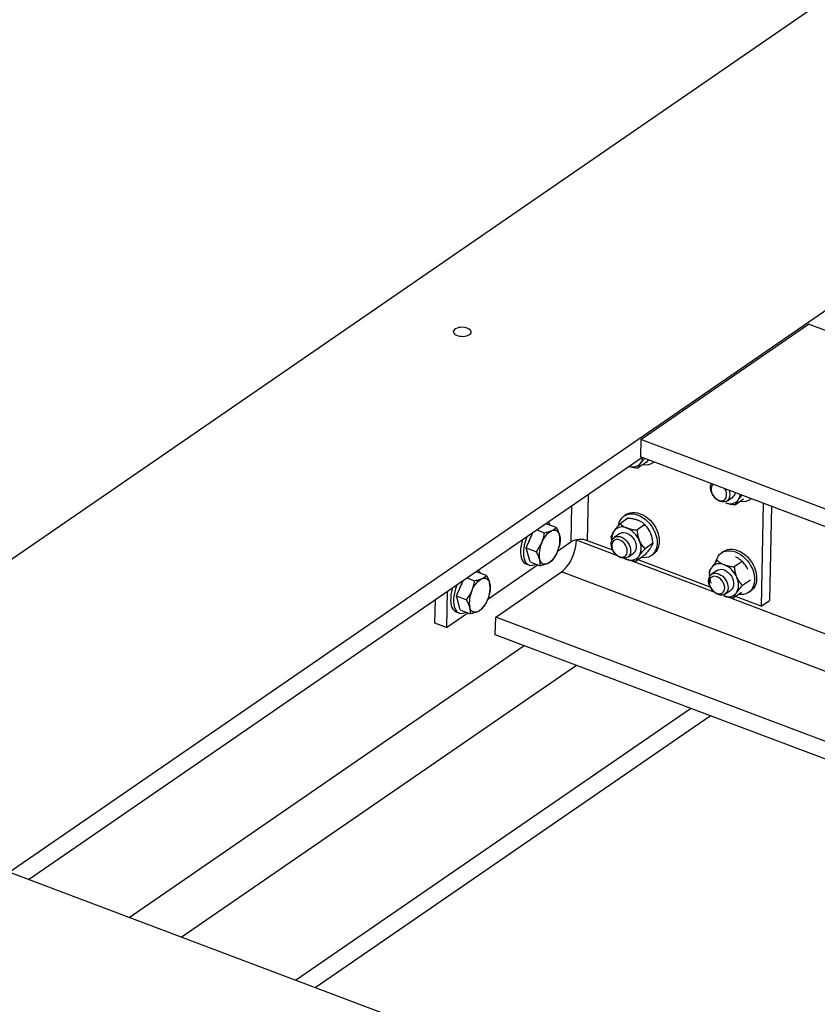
# Model space of a CAD drawing. Header units: millimetres. Extents: x 0 to 841, y 0 to 594.
# Tile 85 of 95: x 590 to 617, y 472 to 505. Entities that reach past the tile are written whole.
import ezdxf

# ---------------------------------------------------------------- set-up
doc = ezdxf.new("R2010")
doc.units = ezdxf.units.MM
doc.layers.add('TRAIT-FORT', color=4, linetype='Continuous', lineweight=25)

msp = doc.modelspace()

# ---------------------------------------------------------------- linework, layer by layer
at = {"layer": 'TRAIT-FORT', "color": 4, "linetype": 'Continuous', "lineweight": 25}
for p, q in [((570.793, 473.522), (634.795, 517.572)), ((575.305, 466.236), (629.982, 503.868)), ((610.94, 490.693), (616.532, 494.542)), ((699.937, 463.063), (616.532, 494.542)), ((610.94, 490.693), (610.928, 490.106)), ((694.344, 459.214), (610.94, 490.693)), ((590.511, 476.004), (610.974, 490.088)), ((693.854, 458.808), (610.928, 490.106)), ((611.192, 490.006), (611.116, 489.92)), ((611.116, 489.92), (610.852, 489.738)), ((611.353, 489.922), (611.375, 489.937)), ((613.291, 489.197), (613.288, 489.215)), ((609.164, 487.309), (609.196, 488.865)), ((613.353, 488.816), (613.354, 488.815)), ((613.362, 488.803), (613.363, 488.802)), ((613.818, 488.64), (614.004, 488.768)), ((614.367, 488.693), (614.102, 488.511)), ((614.604, 488.695), (614.625, 488.71)), ((608.631, 488.475), (608.606, 487.271)), ((615.021, 488.561), (614.949, 485.125)), ((615.295, 488.458), (615.229, 485.317)), ((610.51, 488.06), (610.245, 487.878)), ((610.451, 488.181), (610.381, 488.132)), ((607.718, 487.847), (607.783, 487.875)), ((608.12, 487.748), (607.783, 487.875)), ((611.073, 487.848), (610.808, 487.666)), ((611.177, 487.725), (611.176, 487.725)), ((611.192, 487.703), (611.191, 487.703)), ((607.119, 487.07), (607.337, 487.585)), ((607.469, 487.676), (607.725, 487.579)), ((609.975, 487.316), (609.953, 487.467)), ((610.235, 487.546), (610.049, 487.418)), ((607.119, 487.07), (607.456, 486.942)), ((607.245, 486.602), (607.119, 487.07)), ((608.163, 486.966), (608.606, 487.271)), ((608.201, 487.077), (608.202, 487.079)), ((608.793, 487.329), (608.793, 487.34)), ((610.139, 486.821), (608.793, 487.329)), ((610.005, 486.991), (609.164, 487.309)), ((611.343, 487.224), (611.079, 487.042)), ((608.137, 486.906), (608.137, 486.906)), ((610.037, 486.935), (610.038, 486.934)), ((610.046, 486.922), (610.047, 486.921)), ((610.393, 486.724), (610.451, 486.699)), ((610.395, 486.725), (610.451, 486.699)), ((610.502, 486.759), (610.689, 486.887)), ((611.051, 486.812), (610.786, 486.63)), ((611.288, 486.814), (611.358, 486.863)), ((613.701, 486.954), (613.631, 486.906)), ((605.833, 485.363), (607.496, 486.507)), ((607.108, 486.537), (607.205, 486.5)), ((607.245, 486.602), (607.581, 486.475)), ((613.39, 485.594), (610.508, 486.681)), ((613.255, 485.764), (610.849, 486.673)), ((614.323, 486.621), (614.059, 486.439)), ((614.427, 486.498), (614.427, 486.498)), ((614.442, 486.476), (614.442, 486.476)), ((605.139, 486.072), (605.395, 485.975)), ((605.388, 486.244), (605.453, 486.271)), ((605.79, 486.144), (605.453, 486.271)), ((606.098, 484.759), (608.288, 486.267)), ((627.274, 479.101), (608.288, 486.267)), ((613.485, 486.32), (613.299, 486.191)), ((604.789, 485.466), (605.007, 485.981)), ((614.594, 485.997), (614.329, 485.815)), ((604.483, 485.621), (604.458, 484.416)), ((604.789, 485.466), (605.125, 485.339)), ((604.914, 484.998), (604.789, 485.466)), ((605.871, 485.473), (605.872, 485.475)), ((613.288, 485.709), (613.289, 485.707)), ((613.297, 485.696), (613.298, 485.694)), ((613.752, 485.532), (613.939, 485.661)), ((627.3, 480.344), (613.759, 485.455)), ((614.301, 485.585), (614.037, 485.403)), ((614.949, 485.125), (614.099, 485.446)), ((614.539, 485.588), (614.608, 485.636)), ((604.068, 484.563), (604.084, 485.346)), ((605.807, 485.302), (605.807, 485.302)), ((614.949, 485.125), (615.229, 485.317)), ((604.458, 484.416), (605.166, 484.903)), ((604.778, 484.933), (604.875, 484.896)), ((604.914, 484.998), (605.251, 484.871)), ((606.085, 484.172), (606.098, 484.759)), ((687.127, 454.177), (606.098, 484.759)), ((604.458, 484.416), (604.068, 484.563)), ((686.572, 453.795), (606.085, 484.172)), ((593.87, 474.737), (607.05, 483.808)), ((595.609, 474.08), (608.79, 483.152)), ((599.421, 472.642), (612.601, 481.713)), ((600.075, 472.395), (613.256, 481.466)), ((673.326, 444.748), (589.922, 476.227))]:
    msp.add_line(p, q, dxfattribs=at)
at = {"layer": 'TRAIT-FORT', "color": 4, "linetype": 'Continuous', "lineweight": 25, "flags": 128}
for points in [[(605.226, 494.19), (605.258, 494.218), (605.277, 494.249), (605.282, 494.282), (605.273, 494.315), (605.251, 494.346), (605.216, 494.374), (605.17, 494.398), (605.115, 494.416), (605.054, 494.428), (604.99, 494.434), (604.926, 494.432), (604.864, 494.423), (604.807, 494.408), (604.759, 494.387), (604.721, 494.361), (604.696, 494.331), (604.683, 494.299), (604.685, 494.267), (604.701, 494.235), (604.73, 494.205), (604.77, 494.179), (604.821, 494.157), (604.879, 494.142), (604.942, 494.133), (605.007, 494.131), (605.071, 494.136), (605.13, 494.148), (605.183, 494.167), (605.226, 494.19)], [(613.353, 488.816), (613.329, 488.857), (613.297, 488.925), (613.276, 488.994), (613.266, 489.063), (613.269, 489.128), (613.282, 489.188), (613.293, 489.213)], [(613.351, 489.192), (613.319, 489.156), (613.296, 489.109), (613.285, 489.054), (613.286, 488.994), (613.299, 488.93), (613.324, 488.868), (613.359, 488.808), (613.402, 488.754), (613.452, 488.709), (613.507, 488.675), (613.563, 488.653), (613.618, 488.644), (613.67, 488.649), (613.716, 488.668), (613.754, 488.699), (613.782, 488.741), (613.782, 488.741)], [(613.888, 488.724), (613.858, 488.677), (613.818, 488.64), (613.77, 488.616), (613.716, 488.604), (613.657, 488.605), (613.595, 488.62), (613.534, 488.647), (613.474, 488.686), (613.419, 488.735), (613.37, 488.793), (613.363, 488.802)], [(610.196, 487.829), (610.205, 487.869), (610.232, 487.948), (610.27, 488.018), (610.318, 488.079), (610.375, 488.128), (610.441, 488.166), (610.513, 488.192), (610.591, 488.205), (610.674, 488.205), (610.759, 488.191), (610.846, 488.165), (610.933, 488.127), (611.017, 488.077), (611.099, 488.016), (611.176, 487.945), (611.246, 487.866), (611.31, 487.78), (611.365, 487.689), (611.41, 487.594), (611.445, 487.496), (611.47, 487.398), (611.483, 487.302), (611.484, 487.208), (611.474, 487.12), (611.452, 487.037), (611.419, 486.963), (611.376, 486.897), (611.324, 486.842), (611.262, 486.798), (611.193, 486.766), (611.118, 486.747), (611.037, 486.741), (610.956, 486.747)], [(610.451, 488.181), (610.511, 488.214), (610.583, 488.24), (610.661, 488.253), (610.744, 488.253), (610.829, 488.239), (610.916, 488.213), (611.002, 488.175), (611.087, 488.125), (611.169, 488.064), (611.246, 487.993), (611.316, 487.914), (611.38, 487.828), (611.435, 487.737), (611.48, 487.642), (611.515, 487.544), (611.54, 487.446), (611.552, 487.35), (611.554, 487.256), (611.544, 487.168), (611.522, 487.085), (611.489, 487.011), (611.446, 486.945), (611.394, 486.89), (611.358, 486.863)], [(611.177, 487.725), (611.187, 487.71), (611.191, 487.703)], [(607.142, 487.451), (607.11, 487.37), (607.077, 487.269), (607.051, 487.167), (607.034, 487.067), (607.024, 486.97), (607.022, 486.878), (607.029, 486.793), (607.044, 486.716), (607.067, 486.648), (607.097, 486.591), (607.134, 486.546), (607.178, 486.513), (607.227, 486.493), (607.281, 486.487), (607.339, 486.494), (607.399, 486.515), (607.431, 486.532)], [(607.634, 487.244), (607.666, 487.315), (607.703, 487.382), (607.743, 487.444), (607.785, 487.5), (607.83, 487.549), (607.875, 487.59), (607.921, 487.623), (607.966, 487.647)], [(607.966, 487.647), (608.01, 487.661), (608.052, 487.666), (608.091, 487.661), (608.128, 487.646), (608.16, 487.622), (608.187, 487.589), (608.209, 487.547), (608.227, 487.498)], [(610.037, 486.935), (610.013, 486.976), (609.981, 487.044), (609.96, 487.113), (609.951, 487.182), (609.953, 487.248), (609.967, 487.307), (609.992, 487.359), (610.027, 487.401), (610.071, 487.431), (610.123, 487.45), (610.18, 487.455), (610.24, 487.447), (610.302, 487.426), (610.363, 487.393), (610.421, 487.349), (610.473, 487.295), (610.518, 487.234), (610.555, 487.168), (610.581, 487.098), (610.596, 487.029), (610.6, 486.962), (610.592, 486.899), (610.573, 486.843), (610.573, 486.843)], [(610.235, 487.546), (610.267, 487.564), (610.319, 487.58), (610.377, 487.583), (610.438, 487.572), (610.5, 487.549), (610.56, 487.514), (610.617, 487.468), (610.668, 487.412), (610.712, 487.35), (610.747, 487.283), (610.771, 487.214), (610.784, 487.145), (610.786, 487.078), (610.776, 487.016), (610.754, 486.962), (610.722, 486.917), (610.689, 486.887)], [(606.993, 487.348), (606.98, 487.306), (606.954, 487.204), (606.936, 487.104), (606.926, 487.007), (606.925, 486.915), (606.931, 486.83), (606.946, 486.752), (606.969, 486.685), (607, 486.628), (607.037, 486.582), (607.081, 486.55), (607.108, 486.537)], [(608.288, 486.267), (608.352, 486.317), (608.415, 486.379), (608.476, 486.451), (608.535, 486.533), (608.589, 486.622), (608.639, 486.718), (608.682, 486.818), (608.719, 486.921), (608.75, 487.026), (608.772, 487.13), (608.786, 487.231), (608.793, 487.329)], [(610.467, 486.86), (610.484, 486.911), (610.489, 486.97), (610.482, 487.032), (610.463, 487.095), (610.433, 487.157), (610.394, 487.214), (610.346, 487.263), (610.294, 487.303), (610.238, 487.331), (610.182, 487.347), (610.128, 487.349), (610.079, 487.337), (610.037, 487.312), (610.003, 487.275), (609.981, 487.228), (609.97, 487.173), (609.971, 487.113), (609.984, 487.049), (610.008, 486.987), (610.043, 486.927), (610.087, 486.874), (610.137, 486.829), (610.191, 486.794), (610.247, 486.772), (610.303, 486.763), (610.355, 486.768), (610.401, 486.787), (610.439, 486.818), (610.467, 486.86)], [(610.879, 486.799), (610.908, 486.849), (610.93, 486.905), (610.944, 486.967), (610.949, 487.033), (610.947, 487.102), (610.935, 487.173), (610.916, 487.245), (610.889, 487.316)], [(608.155, 486.946), (608.122, 486.875), (608.086, 486.808), (608.046, 486.746), (608.003, 486.69), (607.959, 486.641), (607.914, 486.6), (607.868, 486.567), (607.823, 486.543)], [(610.573, 486.843), (610.543, 486.796), (610.503, 486.759), (610.455, 486.735), (610.4, 486.723), (610.341, 486.725), (610.28, 486.739), (610.218, 486.766), (610.158, 486.805), (610.103, 486.854), (610.054, 486.912), (610.047, 486.921)], [(613.446, 486.602), (613.455, 486.643), (613.482, 486.721), (613.52, 486.791), (613.568, 486.852), (613.626, 486.902), (613.691, 486.94), (613.763, 486.965), (613.842, 486.978), (613.924, 486.978), (614.01, 486.965), (614.096, 486.938), (614.183, 486.9), (614.268, 486.85), (614.349, 486.789), (614.426, 486.718), (614.497, 486.64), (614.56, 486.554), (614.615, 486.462), (614.661, 486.367), (614.696, 486.269), (614.72, 486.172), (614.733, 486.075), (614.734, 485.982), (614.724, 485.893), (614.702, 485.811), (614.67, 485.736), (614.627, 485.67), (614.574, 485.615), (614.513, 485.571), (614.443, 485.539), (614.368, 485.52), (614.287, 485.514), (614.207, 485.52)], [(613.701, 486.954), (613.761, 486.988), (613.833, 487.013), (613.912, 487.026), (613.994, 487.026), (614.08, 487.013), (614.166, 486.987), (614.253, 486.948), (614.338, 486.898), (614.419, 486.837), (614.496, 486.767), (614.567, 486.688), (614.63, 486.602), (614.685, 486.51), (614.73, 486.415), (614.766, 486.317), (614.79, 486.22), (614.803, 486.123), (614.804, 486.03), (614.794, 485.941), (614.772, 485.859), (614.74, 485.784), (614.697, 485.719), (614.644, 485.663), (614.608, 485.636)], [(607.823, 486.543), (607.778, 486.529), (607.736, 486.524), (607.697, 486.529), (607.661, 486.544), (607.629, 486.568), (607.602, 486.601), (607.579, 486.643), (607.562, 486.692)], [(613.295, 486.408), (613.266, 486.358), (613.244, 486.302), (613.23, 486.24), (613.225, 486.174), (613.227, 486.105), (613.238, 486.034), (613.258, 485.962), (613.284, 485.89)], [(614.427, 486.498), (614.437, 486.483), (614.442, 486.476)], [(605.636, 486.043), (605.68, 486.058), (605.722, 486.062), (605.761, 486.057), (605.797, 486.043), (605.829, 486.018), (605.857, 485.985), (605.879, 485.944), (605.896, 485.894)], [(613.288, 485.709), (613.263, 485.749), (613.232, 485.817), (613.211, 485.887), (613.201, 485.955), (613.203, 486.021), (613.217, 486.08), (613.242, 486.132), (613.277, 486.174), (613.321, 486.205), (613.373, 486.223), (613.43, 486.228), (613.491, 486.22), (613.552, 486.199), (613.613, 486.166), (613.671, 486.122), (613.723, 486.068), (613.769, 486.007), (613.805, 485.941), (613.832, 485.872), (613.847, 485.802), (613.851, 485.735), (613.843, 485.672), (613.823, 485.616), (613.823, 485.616)], [(613.717, 485.633), (613.734, 485.685), (613.739, 485.743), (613.732, 485.805), (613.713, 485.868), (613.683, 485.93), (613.644, 485.987), (613.597, 486.036), (613.544, 486.076), (613.489, 486.105), (613.432, 486.12), (613.379, 486.122), (613.329, 486.11), (613.287, 486.085), (613.254, 486.049), (613.231, 486.002), (613.22, 485.946), (613.221, 485.886), (613.234, 485.823), (613.259, 485.76), (613.293, 485.7), (613.337, 485.647), (613.387, 485.602), (613.442, 485.568), (613.498, 485.545), (613.553, 485.537), (613.605, 485.542), (613.651, 485.56), (613.689, 485.591), (613.717, 485.633)], [(613.485, 486.32), (613.517, 486.337), (613.57, 486.353), (613.627, 486.356), (613.688, 486.345), (613.75, 486.322), (613.811, 486.287), (613.867, 486.241), (613.919, 486.186), (613.963, 486.124), (613.997, 486.057), (614.022, 485.987), (614.035, 485.918), (614.036, 485.851), (614.026, 485.789), (614.005, 485.735), (613.973, 485.69), (613.939, 485.661)], [(614.129, 485.572), (614.158, 485.622), (614.18, 485.678), (614.194, 485.74), (614.2, 485.806), (614.197, 485.875), (614.186, 485.946), (614.167, 486.018), (614.14, 486.09)], [(604.662, 485.744), (604.65, 485.702), (604.624, 485.6), (604.606, 485.5), (604.596, 485.403), (604.594, 485.311), (604.601, 485.226), (604.616, 485.149), (604.639, 485.081), (604.669, 485.024), (604.707, 484.979), (604.75, 484.946), (604.778, 484.933)], [(604.812, 485.847), (604.78, 485.767), (604.747, 485.665), (604.721, 485.564), (604.703, 485.463), (604.693, 485.366), (604.692, 485.274), (604.699, 485.189), (604.714, 485.112), (604.736, 485.044), (604.767, 484.987), (604.804, 484.942), (604.848, 484.909), (604.897, 484.889), (604.951, 484.883), (605.009, 484.891), (605.069, 484.912), (605.101, 484.928)], [(605.304, 485.64), (605.336, 485.711), (605.373, 485.778), (605.413, 485.84), (605.455, 485.896), (605.499, 485.945), (605.545, 485.987), (605.59, 486.019), (605.636, 486.043)], [(613.823, 485.616), (613.793, 485.569), (613.753, 485.533), (613.705, 485.508), (613.65, 485.496), (613.591, 485.498), (613.53, 485.512), (613.468, 485.54), (613.409, 485.578), (613.353, 485.628), (613.304, 485.685), (613.298, 485.694)], [(605.492, 484.939), (605.448, 484.925), (605.406, 484.92), (605.367, 484.925), (605.331, 484.94), (605.299, 484.964), (605.271, 484.997), (605.249, 485.039), (605.232, 485.088)], [(605.825, 485.342), (605.792, 485.272), (605.755, 485.205), (605.716, 485.143), (605.673, 485.087), (605.629, 485.037), (605.583, 484.996), (605.538, 484.963), (605.492, 484.939)]]:
    msp.add_lwpolyline(points, dxfattribs=at)
at = {"layer": 'TRAIT-FORT', "color": 4, "linetype": 'Continuous', "lineweight": 25}
for centre, radius, start, end in [((610.614, 490.131), 0.399, 325.7584, 352.0118), ((610.672, 490.117), 0.344, 249.0569, 322.2642), ((611.103, 490.301), 0.454, 259.7083, 306.7697), ((613.467, 488.856), 0.336, 340.0542, 33.7947), ((613.55, 488.863), 0.366, 337.6438, 19.6149), ((613.867, 488.956), 0.232, 306.1895, 348.7914), ((613.864, 488.904), 0.399, 325.7584, 352.0118), ((614.353, 489.074), 0.454, 259.7083, 306.7697), ((613.918, 488.896), 0.351, 244.3332, 321.8892), ((607.605, 487.721), 0.33, 18.119, 41.4743), ((610.321, 487.419), 0.351, 64.3332, 141.8892), ((610.17, 487.017), 0.779, 22.6247, 67.1647), ((608.261, 486.957), 1.101, 151.6455, 162.4887), ((607.331, 487.334), 0.91, 334.7968, 10.3987), ((610.431, 487.389), 0.458, 147.4984, 187.8262), ((608.457, 486.857), 0.91, 154.7968, 190.3987), ((608.926, 486.683), 0.67, 69.182, 118.5478), ((610.603, 487.015), 0.351, 244.3332, 321.8892), ((613.571, 486.192), 0.351, 64.3332, 141.8892), ((613.421, 485.79), 0.779, 22.6247, 67.1647), ((605.275, 486.118), 0.33, 18.119, 41.4743), ((605.931, 485.353), 1.101, 151.6455, 162.4887), ((605.001, 485.73), 0.91, 334.7968, 10.3987), ((606.127, 485.253), 0.91, 154.7968, 190.3987), ((613.853, 485.788), 0.351, 244.3332, 321.8892)]:
    msp.add_arc(centre, radius, start, end, dxfattribs=at)
for points, knots in [([(610.944, 489.906), (610.957, 489.925), (610.985, 489.962), (611.025, 490.012), (611.053, 490.045), (611.062, 490.055)], [0, 0, 0, 0, 0.3973999, 0.8030929, 1, 1, 1, 1]), ([(610.549, 489.796), (610.58, 489.786), (610.649, 489.765), (610.753, 489.748), (610.824, 489.741), (610.852, 489.738)], [0, 0, 0, 0, 0.32762, 0.735533, 1, 1, 1, 1]), ([(610.852, 489.738), (610.859, 489.757), (610.874, 489.797), (610.91, 489.858), (610.938, 489.898), (610.944, 489.906)], [0, 0, 0, 0, 0.432386, 0.879557, 1, 1, 1, 1]), ([(614.194, 488.679), (614.208, 488.698), (614.235, 488.735), (614.275, 488.786), (614.304, 488.818), (614.313, 488.828)], [0, 0, 0, 0, 0.3974, 0.803093, 1, 1, 1, 1]), ([(613.766, 488.58), (613.771, 488.578), (613.811, 488.563), (613.893, 488.54), (614.003, 488.521), (614.074, 488.514), (614.102, 488.511)], [0, 0, 0, 0, 0.048843, 0.400094, 0.764039, 1, 1, 1, 1]), ([(614.102, 488.511), (614.109, 488.53), (614.124, 488.57), (614.16, 488.631), (614.188, 488.671), (614.194, 488.679)], [0, 0, 0, 0, 0.432386, 0.879557, 1, 1, 1, 1]), ([(610.845, 487.991), (610.814, 488.002), (610.75, 488.024), (610.635, 488.046), (610.554, 488.055), (610.51, 488.06)], [0, 0, 0, 0, 0.309954, 0.629469, 1, 1, 1, 1]), ([(607.966, 487.647), (607.997, 487.662), (608.059, 487.692), (608.1, 487.729), (608.12, 487.748)], [0, 0, 0, 0, 0.494511, 1, 1, 1, 1]), ([(608.12, 487.748), (608.142, 487.706), (608.188, 487.62), (608.213, 487.539), (608.227, 487.498)], [0, 0, 0, 0, 0.495458, 1, 1, 1, 1]), ([(610.245, 487.878), (610.213, 487.841), (610.146, 487.766), (610.081, 487.685), (610.051, 487.644), (610.045, 487.635)], [0, 0, 0, 0, 0.432386, 0.879557, 1, 1, 1, 1]), ([(610.245, 487.878), (610.267, 487.858), (610.308, 487.822), (610.383, 487.773), (610.443, 487.747), (610.473, 487.735)], [0, 0, 0, 0, 0.370534, 0.681058, 1, 1, 1, 1]), ([(610.473, 487.735), (610.477, 487.733), (610.517, 487.718), (610.599, 487.695), (610.709, 487.676), (610.78, 487.669), (610.808, 487.666)], [0, 0, 0, 0, 0.048843, 0.400094, 0.764039, 1, 1, 1, 1]), ([(611.073, 487.848), (611.059, 487.861), (611.025, 487.893), (610.957, 487.941), (610.89, 487.974), (610.85, 487.99), (610.845, 487.991)], [0, 0, 0, 0, 0.235965, 0.588239, 0.951157, 1, 1, 1, 1]), ([(611.262, 487.573), (611.25, 487.6), (611.224, 487.653), (611.163, 487.749), (611.109, 487.809), (611.073, 487.848)], [0, 0, 0, 0, 0.249707, 0.504625, 1, 1, 1, 1]), ([(607.634, 487.244), (607.654, 487.298), (607.695, 487.408), (607.715, 487.522), (607.725, 487.579)], [0, 0, 0, 0, 0.4945107, 1, 1, 1, 1]), ([(607.725, 487.579), (607.769, 487.588), (607.858, 487.607), (607.93, 487.633), (607.966, 487.647)], [0, 0, 0, 0, 0.495458, 1, 1, 1, 1]), ([(608.227, 487.498), (608.235, 487.46), (608.252, 487.382), (608.248, 487.315), (608.246, 487.281)], [0, 0, 0, 0, 0.494511, 1, 1, 1, 1]), ([(610.045, 487.635), (610.033, 487.618), (610.009, 487.583), (609.975, 487.523), (609.962, 487.489), (609.953, 487.467)], [0, 0, 0, 0, 0.249707, 0.504625, 1, 1, 1, 1]), ([(610.808, 487.666), (610.814, 487.614), (610.826, 487.51), (610.858, 487.392), (610.884, 487.33), (610.889, 487.316)], [0, 0, 0, 0, 0.432386, 0.879557, 1, 1, 1, 1]), ([(611.343, 487.224), (611.338, 487.275), (611.326, 487.38), (611.293, 487.498), (611.268, 487.56), (611.262, 487.573)], [0, 0, 0, 0, 0.432386, 0.879557, 1, 1, 1, 1]), ([(607.456, 486.942), (607.49, 486.99), (607.558, 487.085), (607.608, 487.191), (607.634, 487.244)], [0, 0, 0, 0, 0.495458, 1, 1, 1, 1]), ([(608.246, 487.281), (608.237, 487.224), (608.227, 487.156), (608.204, 487.09), (608.2, 487.079)], [0, 0, 0, 0, 0.829062, 1, 1, 1, 1]), ([(610.879, 486.799), (610.892, 486.817), (610.919, 486.854), (610.985, 486.935), (611.041, 486.999), (611.079, 487.042)], [0, 0, 0, 0, 0.249707, 0.504625, 1, 1, 1, 1]), ([(610.889, 487.316), (610.902, 487.29), (610.927, 487.236), (610.989, 487.14), (611.043, 487.081), (611.079, 487.042)], [0, 0, 0, 0, 0.249707, 0.504625, 1, 1, 1, 1]), ([(611.251, 487.055), (611.238, 487.037), (611.211, 486.999), (611.145, 486.918), (611.088, 486.854), (611.051, 486.812)], [0, 0, 0, 0, 0.249707, 0.504625, 1, 1, 1, 1]), ([(611.343, 487.224), (611.336, 487.204), (611.321, 487.165), (611.285, 487.104), (611.257, 487.064), (611.251, 487.055)], [0, 0, 0, 0, 0.432386, 0.879557, 1, 1, 1, 1]), ([(607.562, 486.692), (607.549, 486.732), (607.523, 486.813), (607.478, 486.899), (607.456, 486.942)], [0, 0, 0, 0, 0.494511, 1, 1, 1, 1]), ([(608.155, 486.946), (608.13, 486.893), (608.08, 486.787), (608.011, 486.692), (607.977, 486.644)], [0, 0, 0, 0, 0.4945107, 1, 1, 1, 1]), ([(610.786, 486.63), (610.794, 486.649), (610.809, 486.689), (610.845, 486.75), (610.873, 486.79), (610.879, 486.799)], [0, 0, 0, 0, 0.432386, 0.879557, 1, 1, 1, 1]), ([(614.323, 486.621), (614.309, 486.634), (614.275, 486.666), (614.207, 486.714), (614.141, 486.747), (614.101, 486.763), (614.096, 486.765)], [0, 0, 0, 0, 0.235965, 0.588239, 0.951157, 1, 1, 1, 1]), ([(607.581, 486.475), (607.583, 486.508), (607.587, 486.576), (607.57, 486.653), (607.562, 486.692)], [0, 0, 0, 0, 0.495458, 1, 1, 1, 1]), ([(607.823, 486.543), (607.787, 486.53), (607.716, 486.503), (607.627, 486.484), (607.581, 486.475)], [0, 0, 0, 0, 0.494511, 1, 1, 1, 1]), ([(607.977, 486.644), (607.957, 486.626), (607.916, 486.589), (607.854, 486.558), (607.823, 486.543)], [0, 0, 0, 0, 0.495458, 1, 1, 1, 1]), ([(610.451, 486.699), (610.456, 486.697), (610.495, 486.683), (610.577, 486.66), (610.687, 486.64), (610.758, 486.633), (610.786, 486.63)], [0, 0, 0, 0, 0.048843, 0.400094, 0.764039, 1, 1, 1, 1]), ([(613.295, 486.408), (613.283, 486.391), (613.259, 486.356), (613.225, 486.296), (613.212, 486.262), (613.203, 486.24)], [0, 0, 0, 0, 0.249707, 0.504625, 1, 1, 1, 1]), ([(613.496, 486.651), (613.463, 486.615), (613.397, 486.54), (613.331, 486.458), (613.302, 486.417), (613.295, 486.408)], [0, 0, 0, 0, 0.432386, 0.879557, 1, 1, 1, 1]), ([(613.496, 486.651), (613.518, 486.632), (613.558, 486.595), (613.634, 486.546), (613.693, 486.521), (613.723, 486.508)], [0, 0, 0, 0, 0.370534, 0.681058, 1, 1, 1, 1]), ([(613.723, 486.508), (613.728, 486.506), (613.767, 486.492), (613.85, 486.469), (613.959, 486.45), (614.031, 486.442), (614.059, 486.439)], [0, 0, 0, 0, 0.048843, 0.400094, 0.764039, 1, 1, 1, 1]), ([(614.059, 486.439), (614.064, 486.388), (614.076, 486.283), (614.109, 486.165), (614.134, 486.103), (614.14, 486.09)], [0, 0, 0, 0, 0.432386, 0.879557, 1, 1, 1, 1]), ([(614.513, 486.346), (614.5, 486.373), (614.475, 486.427), (614.413, 486.522), (614.359, 486.582), (614.323, 486.621)], [0, 0, 0, 0, 0.249707, 0.504625, 1, 1, 1, 1]), ([(605.636, 486.043), (605.667, 486.058), (605.729, 486.089), (605.769, 486.126), (605.79, 486.144)], [0, 0, 0, 0, 0.494511, 1, 1, 1, 1]), ([(605.79, 486.144), (605.812, 486.102), (605.857, 486.016), (605.883, 485.935), (605.896, 485.894)], [0, 0, 0, 0, 0.495458, 1, 1, 1, 1]), ([(614.14, 486.09), (614.152, 486.063), (614.178, 486.009), (614.239, 485.914), (614.294, 485.854), (614.329, 485.815)], [0, 0, 0, 0, 0.249707, 0.504625, 1, 1, 1, 1]), ([(605.304, 485.64), (605.324, 485.695), (605.365, 485.804), (605.385, 485.918), (605.395, 485.975)], [0, 0, 0, 0, 0.4945107, 1, 1, 1, 1]), ([(605.395, 485.975), (605.439, 485.984), (605.528, 486.003), (605.6, 486.03), (605.636, 486.043)], [0, 0, 0, 0, 0.495458, 1, 1, 1, 1]), ([(605.896, 485.894), (605.905, 485.856), (605.922, 485.778), (605.918, 485.711), (605.916, 485.677)], [0, 0, 0, 0, 0.494511, 1, 1, 1, 1]), ([(614.129, 485.572), (614.142, 485.59), (614.17, 485.627), (614.235, 485.708), (614.292, 485.773), (614.329, 485.815)], [0, 0, 0, 0, 0.249707, 0.504625, 1, 1, 1, 1]), ([(605.125, 485.339), (605.159, 485.386), (605.228, 485.481), (605.278, 485.587), (605.304, 485.64)], [0, 0, 0, 0, 0.495458, 1, 1, 1, 1]), ([(605.916, 485.677), (605.907, 485.62), (605.897, 485.552), (605.874, 485.487), (605.87, 485.475)], [0, 0, 0, 0, 0.829062, 1, 1, 1, 1]), ([(613.701, 485.472), (613.706, 485.47), (613.745, 485.456), (613.828, 485.433), (613.938, 485.414), (614.009, 485.406), (614.037, 485.403)], [0, 0, 0, 0, 0.048843, 0.400094, 0.764039, 1, 1, 1, 1]), ([(614.037, 485.403), (614.044, 485.423), (614.059, 485.462), (614.095, 485.523), (614.123, 485.563), (614.129, 485.572)], [0, 0, 0, 0, 0.432386, 0.879557, 1, 1, 1, 1]), ([(605.232, 485.088), (605.219, 485.128), (605.193, 485.209), (605.148, 485.295), (605.125, 485.339)], [0, 0, 0, 0, 0.494511, 1, 1, 1, 1]), ([(605.251, 484.871), (605.253, 484.905), (605.257, 484.972), (605.24, 485.049), (605.232, 485.088)], [0, 0, 0, 0, 0.495458, 1, 1, 1, 1]), ([(605.825, 485.342), (605.8, 485.29), (605.75, 485.184), (605.681, 485.088), (605.646, 485.04)], [0, 0, 0, 0, 0.4945107, 1, 1, 1, 1]), ([(605.492, 484.939), (605.457, 484.926), (605.386, 484.899), (605.296, 484.881), (605.251, 484.871)], [0, 0, 0, 0, 0.494511, 1, 1, 1, 1]), ([(605.646, 485.04), (605.626, 485.022), (605.586, 484.985), (605.524, 484.955), (605.492, 484.939)], [0, 0, 0, 0, 0.495458, 1, 1, 1, 1])]:
    msp.add_open_spline(points, degree=3, knots=knots, dxfattribs=at)

doc.saveas('drawing.dxf')
